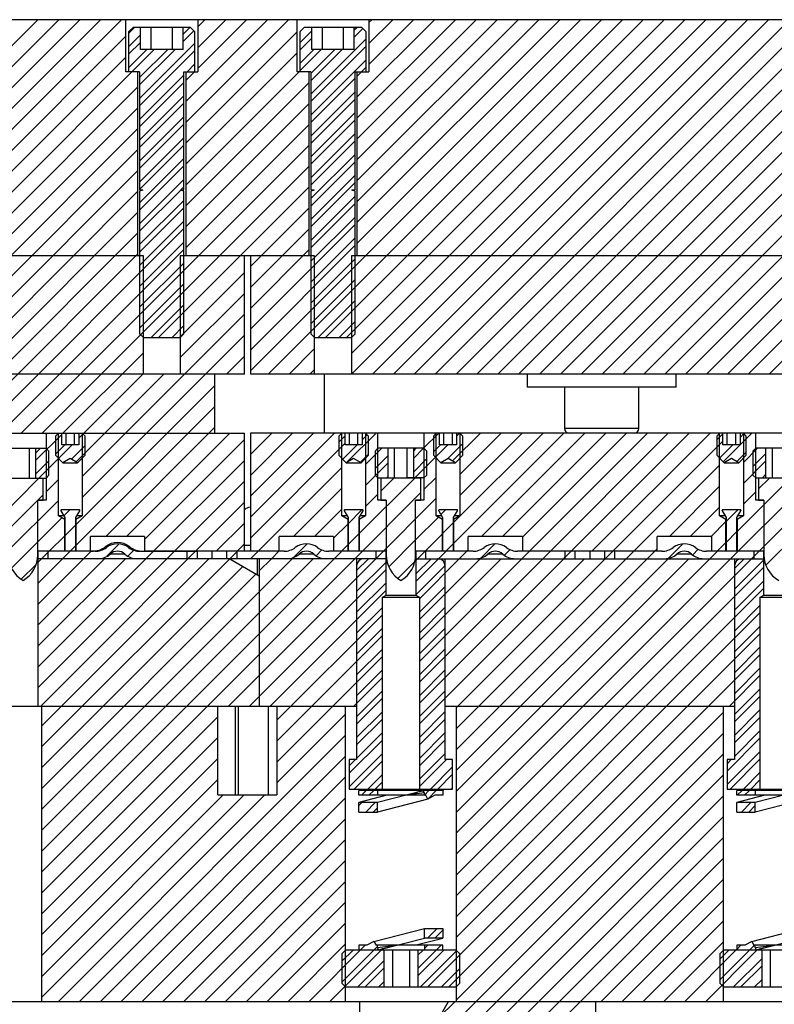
# Model space of a CAD drawing. Header units: inches. Extents: x 1694 to 2505, y -239 to -56.
# Tile 12 of 179: x 1746.59 to 1752.98, y -211.15 to -202.82. Entities that reach past the tile are written whole.
import ezdxf

# ---------------------------------------------------------------- set-up
doc = ezdxf.new("R2010")
doc.units = ezdxf.units.IN
doc.header["$LTSCALE"] = 0.5
doc.header["$MEASUREMENT"] = 0
doc.layers.add('SID-M-F', color=202, linetype='Continuous')
doc.layers.add('SID-M-S', color=105, linetype='Continuous')

msp = doc.modelspace()

# ---------------------------------------------------------------- linework, layer by layer
at = {"layer": 'SID-M-F', "linetype": 'Continuous'}
for p, q in [((1745.42359, -204.136), (1746.74258, -202.81701)), ((1745.42359, -204.31278), (1746.91936, -202.81701)), ((1745.42359, -204.48956), (1747.09614, -202.81701)), ((1745.42359, -204.66633), (1747.27291, -202.81701)), ((1745.42359, -204.84311), (1747.44969, -202.81701)), ((1747.99458, -203.50955), (1748.68713, -202.81701)), ((1747.99458, -203.68633), (1748.8639, -202.81701)), ((1748.09608, -202.87772), (1748.1568, -202.81701)), ((1748.09608, -203.0545), (1748.33357, -202.81701)), ((1748.09608, -203.23127), (1748.51035, -202.81701)), ((1748.54158, -205.79098), (1751.51555, -202.81701)), ((1748.69233, -205.81701), (1751.69233, -202.81701)), ((1749.17911, -205.50701), (1751.86911, -202.81701)), ((1749.35588, -205.50701), (1752.04588, -202.81701)), ((1749.39783, -205.64183), (1752.22266, -202.81701)), ((1749.39944, -205.81701), (1752.39944, -202.81701)), ((1749.44458, -203.47376), (1750.10134, -202.81701)), ((1749.44458, -203.65054), (1750.27812, -202.81701)), ((1749.44458, -203.82732), (1750.45489, -202.81701)), ((1749.44458, -204.00409), (1750.63167, -202.81701)), ((1749.44458, -204.18087), (1750.80845, -202.81701)), ((1749.44458, -204.35765), (1750.98522, -202.81701)), ((1749.44458, -204.53442), (1751.162, -202.81701)), ((1749.44458, -204.7112), (1751.33878, -202.81701)), ((1749.54608, -202.84193), (1749.57101, -202.81701)), ((1749.54608, -203.01871), (1749.74779, -202.81701)), ((1749.54608, -203.19549), (1749.92456, -202.81701)), ((1749.57621, -205.81701), (1752.57621, -202.81701)), ((1749.75299, -205.81701), (1752.75299, -202.81701)), ((1749.92977, -205.81701), (1752.92977, -202.81701)), ((1750.10654, -205.81701), (1753.10654, -202.81701)), ((1750.28332, -205.81701), (1753.28332, -202.81701)), ((1750.4601, -205.81701), (1753.4601, -202.81701)), ((1750.63687, -205.81701), (1753.63687, -202.81701)), ((1750.81365, -205.81701), (1753.81365, -202.81701)), ((1750.99043, -205.81701), (1753.99043, -202.81701)), ((1751.1672, -205.81701), (1754.1672, -202.81701)), ((1751.34398, -205.81701), (1754.34398, -202.81701)), ((1751.52076, -205.81701), (1754.52076, -202.81701)), ((1751.69753, -205.81701), (1754.69753, -202.81701)), ((1751.87431, -205.81701), (1754.86208, -202.82923)), ((1745.42359, -205.01989), (1747.48708, -202.95639)), ((1747.51033, -202.93314), (1747.56147, -202.88201)), ((1747.51033, -203.04742), (1747.61145, -202.9463)), ((1747.97172, -202.93959), (1748.0293, -202.88201)), ((1747.97172, -203.00209), (1748.06356, -202.91024)), ((1747.99458, -203.8631), (1748.93708, -202.9206)), ((1748.96033, -203.01163), (1749.06145, -202.91051)), ((1749.42172, -202.9038), (1749.44351, -202.88201)), ((1749.42172, -202.9663), (1749.49567, -202.89234)), ((1747.51033, -203.10992), (1747.61145, -203.0088)), ((1747.60408, -203.484), (1748.07283, -203.01525)), ((1748.96033, -203.07413), (1749.06145, -202.97301)), ((1749.05408, -203.44821), (1749.52283, -202.97946)), ((1749.05408, -203.51071), (1749.52283, -203.04196)), ((1752.05109, -205.81701), (1754.86208, -203.00601)), ((1745.42359, -205.37344), (1747.72752, -203.06951)), ((1747.51033, -203.22419), (1747.66502, -203.06951)), ((1747.60408, -203.36972), (1747.9043, -203.06951)), ((1747.60408, -203.30722), (1747.8418, -203.06951)), ((1747.60408, -203.5465), (1748.07283, -203.07775)), ((1747.99458, -204.03988), (1748.93708, -203.09738)), ((1748.96033, -203.25091), (1749.14173, -203.06951)), ((1748.96033, -203.18841), (1749.07923, -203.06951)), ((1749.05408, -203.33393), (1749.31851, -203.06951)), ((1749.05408, -203.27143), (1749.25601, -203.06951)), ((1745.42359, -205.19666), (1747.48708, -203.13317)), ((1748.00785, -203.25701), (1748.07283, -203.19202)), ((1749.05408, -203.62499), (1749.52283, -203.15624)), ((1752.22786, -205.81701), (1754.86208, -203.18279)), ((1747.60408, -203.66077), (1747.97908, -203.28577)), ((1747.99458, -203.33277), (1748.07283, -203.25452)), ((1747.99458, -204.21666), (1748.95423, -203.25701)), ((1749.44458, -203.29699), (1749.52283, -203.21874)), ((1752.40464, -205.81701), (1754.96358, -203.25806)), ((1747.60408, -203.72327), (1747.97908, -203.34827)), ((1747.99458, -204.39343), (1749.03858, -203.34943)), ((1749.05408, -203.68749), (1749.42908, -203.31249)), ((1745.42359, -205.55022), (1747.58858, -203.38522)), ((1747.60408, -203.83755), (1747.97908, -203.46255)), ((1749.05408, -203.80176), (1749.42908, -203.42676)), ((1752.58142, -205.81701), (1754.96358, -203.43484)), ((1747.60408, -203.90005), (1747.97908, -203.52505)), ((1747.99458, -204.57021), (1749.03858, -203.52621)), ((1749.05408, -203.86426), (1749.42908, -203.48926)), ((1745.42359, -205.72699), (1747.58858, -203.562)), ((1749.05408, -203.97854), (1749.42908, -203.60354)), ((1752.75819, -205.81701), (1754.96358, -203.61162)), ((1747.60408, -204.01433), (1747.97908, -203.63933)), ((1747.60408, -204.07683), (1747.97908, -203.70183)), ((1747.99458, -204.74699), (1749.03858, -203.70299)), ((1749.05408, -204.04104), (1749.42908, -203.66604)), ((1745.51035, -205.81701), (1747.58858, -203.73877)), ((1749.05408, -204.15532), (1749.42908, -203.78032)), ((1752.93497, -205.81701), (1754.96358, -203.78839)), ((1746.60134, -206.31701), (1749.03858, -203.87976)), ((1747.60408, -204.1911), (1747.97908, -203.8161)), ((1747.60408, -204.2536), (1747.97908, -203.8786)), ((1749.05408, -204.21782), (1749.42908, -203.84282)), ((1745.68713, -205.81701), (1747.58858, -203.91555)), ((1749.05408, -204.33209), (1749.42908, -203.95709)), ((1747.60408, -204.36788), (1747.97908, -203.99288)), ((1749.05408, -204.39459), (1749.42908, -204.01959)), ((1745.74158, -205.93933), (1747.58858, -204.09233)), ((1746.77812, -206.31701), (1749.03858, -204.05654)), ((1747.60408, -204.43038), (1747.97908, -204.05538)), ((1747.60408, -204.54466), (1747.97908, -204.16966)), ((1749.05408, -204.50887), (1749.42908, -204.13387)), ((1749.05408, -204.57137), (1749.42908, -204.19637)), ((1745.74158, -206.1161), (1747.58858, -204.2691)), ((1747.60408, -204.60716), (1747.95224, -204.259)), ((1747.76489, -205.50701), (1749.03858, -204.23332)), ((1747.95384, -204.2574), (1747.97908, -204.23216)), ((1747.60408, -204.72143), (1747.97908, -204.34643)), ((1749.05408, -204.68565), (1749.42908, -204.31065)), ((1749.05408, -204.74815), (1749.42908, -204.37315)), ((1745.74158, -206.29288), (1747.58858, -204.44588)), ((1747.60408, -204.78393), (1747.97908, -204.40893)), ((1748.54158, -204.90709), (1749.03858, -204.41009)), ((1747.60408, -204.89821), (1747.97908, -204.52321)), ((1749.05408, -204.86242), (1749.42908, -204.48742)), ((1745.51708, -206.69416), (1747.58858, -204.62266)), ((1746.24779, -206.31701), (1747.97908, -204.58571)), ((1748.54158, -205.43742), (1749.42908, -204.54992)), ((1748.54158, -205.08387), (1749.03858, -204.58687)), ((1747.60408, -205.07499), (1747.97908, -204.69999)), ((1749.05408, -205.0392), (1749.42908, -204.6642)), ((1746.42456, -206.31701), (1747.97908, -204.76249)), ((1748.54158, -205.6142), (1749.42908, -204.7267)), ((1748.54158, -205.26065), (1749.03858, -204.76365)), ((1745.51708, -206.87093), (1747.58858, -204.79943)), ((1747.60408, -205.25176), (1747.97908, -204.87676)), ((1749.05408, -205.21598), (1749.42908, -204.84098)), ((1747.94167, -205.50701), (1748.49158, -204.95709)), ((1749.05408, -205.39275), (1749.42908, -205.01775)), ((1747.60408, -205.42854), (1747.97908, -205.05354)), ((1747.94783, -205.67762), (1748.49158, -205.13387)), ((1749.11661, -205.50701), (1749.42908, -205.19453)), ((1747.70239, -205.50701), (1747.97908, -205.23032)), ((1747.11708, -206.68515), (1748.49158, -205.31065)), ((1749.29338, -205.50701), (1749.42908, -205.37131)), ((1747.87917, -205.50701), (1747.97908, -205.40709)), ((1747.11708, -206.86192), (1748.49158, -205.48742)), ((1748.86911, -205.81701), (1749.08533, -205.60078)), ((1746.95489, -206.31701), (1747.63533, -205.63657)), ((1748.33878, -205.81701), (1748.49158, -205.6642)), ((1749.04588, -205.81701), (1749.08533, -205.77756)), ((1747.066, -206.55945), (1747.80845, -205.81701)), ((1747.08875, -206.35992), (1747.63533, -205.81334)), ((1747.06346, -207.09233), (1748.24158, -205.9142)), ((1747.06346, -207.2691), (1748.24158, -206.09098)), ((1747.31733, -207.19201), (1748.24158, -206.26775)), ((1746.72484, -206.54706), (1746.94441, -206.32749)), ((1747.49411, -207.19201), (1748.36911, -206.31701)), ((1747.64658, -207.21631), (1748.49158, -206.37131)), ((1748.54158, -206.32131), (1748.54588, -206.31701)), ((1748.54158, -206.49808), (1748.72266, -206.31701)), ((1748.54158, -206.67486), (1748.89944, -206.31701)), ((1748.54158, -206.85164), (1749.07621, -206.31701)), ((1748.54158, -207.02841), (1749.25299, -206.31701)), ((1749.29158, -206.39269), (1749.34441, -206.33986)), ((1749.35991, -206.56364), (1749.60654, -206.31701)), ((1749.48875, -206.3723), (1749.53056, -206.33049)), ((1750.01188, -206.442), (1750.13687, -206.31701)), ((1750.25458, -206.55286), (1750.49043, -206.31701)), ((1750.26346, -207.07431), (1751.02076, -206.31701)), ((1750.26346, -207.25108), (1751.19753, -206.31701)), ((1750.28875, -206.34191), (1750.31365, -206.31701)), ((1750.31708, -206.66713), (1750.6672, -206.31701)), ((1750.31708, -206.8439), (1750.84398, -206.31701)), ((1750.49931, -207.19201), (1751.37431, -206.31701)), ((1750.67609, -207.19201), (1751.55109, -206.31701)), ((1750.84165, -207.38), (1751.90464, -206.31701)), ((1750.84658, -207.19829), (1751.72786, -206.31701)), ((1751.01843, -207.38), (1752.08142, -206.31701)), ((1751.20713, -207.36807), (1752.25819, -206.31701)), ((1751.43497, -207.31701), (1752.43497, -206.31701)), ((1752.49158, -206.37467), (1752.54441, -206.32184)), ((1752.5463, -206.55923), (1752.78852, -206.31701)), ((1752.68875, -206.35428), (1752.72155, -206.32148)), ((1746.72484, -206.48456), (1746.76239, -206.44701)), ((1746.89158, -206.49459), (1746.97075, -206.41543)), ((1746.91788, -206.5308), (1747.03325, -206.41543)), ((1747.02638, -206.53658), (1747.14158, -206.42137)), ((1748.54158, -207.20519), (1749.34441, -206.40236)), ((1749.32406, -206.53699), (1749.44562, -206.41543)), ((1749.51708, -206.58324), (1749.65532, -206.44501)), ((1749.92484, -206.52904), (1750.00887, -206.44501)), ((1749.92484, -206.46654), (1749.94637, -206.44501)), ((1749.93565, -206.69501), (1750.21523, -206.41543)), ((1750.09158, -206.47657), (1750.15273, -206.41543)), ((1750.2105, -206.53443), (1750.34158, -206.40335)), ((1750.28533, -208.64342), (1752.54441, -206.38434)), ((1752.51505, -206.52798), (1752.6276, -206.41543)), ((1752.71708, -206.56522), (1752.8373, -206.44501)), ((1746.26346, -207.18522), (1746.91608, -206.53259)), ((1749.47385, -206.56398), (1749.54158, -206.49624)), ((1749.59783, -206.61677), (1749.70833, -206.50627)), ((1749.92484, -206.64332), (1750.03533, -206.53282)), ((1752.66242, -206.55739), (1752.74158, -206.47822)), ((1752.79783, -206.59875), (1752.90833, -206.48825)), ((1746.72484, -206.66134), (1746.83533, -206.55084)), ((1747.72266, -207.31701), (1748.49158, -206.54808)), ((1748.54355, -207.38), (1749.31608, -206.60747)), ((1749.51708, -206.76002), (1749.70833, -206.56877)), ((1751.72553, -207.38), (1752.51608, -206.58945)), ((1752.71708, -206.742), (1752.90833, -206.55075)), ((1746.81188, -206.81357), (1746.91608, -206.70937)), ((1749.46346, -207.1672), (1749.93365, -206.69701)), ((1749.64658, -206.8073), (1749.75687, -206.69701)), ((1749.69637, -206.69501), (1749.70833, -206.68305)), ((1750.01188, -206.79555), (1750.11608, -206.69135)), ((1752.66346, -207.14918), (1753.11563, -206.69701)), ((1752.84658, -206.78928), (1752.93886, -206.69701)), ((1752.87836, -206.69501), (1752.90833, -206.66503)), ((1747.89944, -207.31701), (1748.49158, -206.72486)), ((1748.90832, -207.19201), (1749.31608, -206.78424)), ((1752.0903, -207.19201), (1752.51608, -206.76622)), ((1746.24546, -207.38), (1746.78658, -206.83887)), ((1749.42744, -207.38), (1749.98658, -206.82085)), ((1749.51708, -206.9368), (1749.62128, -206.8326)), ((1749.60713, -207.37708), (1750.11608, -206.86813)), ((1752.60942, -207.38), (1753.18658, -206.80283)), ((1752.71708, -206.91878), (1752.82128, -206.81458)), ((1752.80713, -207.35906), (1753.31608, -206.85011)), ((1746.48522, -207.31701), (1746.91608, -206.88615)), ((1746.76322, -208.63), (1748.49158, -206.90164)), ((1749.0851, -207.19201), (1749.31608, -206.96102)), ((1752.26708, -207.19201), (1752.51608, -206.943)), ((1746.51917, -207.45984), (1746.94519, -207.03381)), ((1746.9616, -207.01741), (1747.012, -206.96701)), ((1749.37008, -207.0838), (1749.48687, -206.96701)), ((1749.94158, -207.2194), (1750.13377, -207.02722)), ((1750.155, -207.00598), (1750.19398, -206.96701)), ((1752.57008, -207.06578), (1752.66886, -206.96701)), ((1752.90771, -207.43526), (1753.32235, -207.02062)), ((1746.97008, -207.1857), (1747.06308, -207.0927)), ((1748.25299, -207.31701), (1748.49158, -207.07841)), ((1749.24658, -207.2073), (1749.36971, -207.08417)), ((1750.17008, -207.16768), (1750.26308, -207.07468)), ((1752.44386, -207.19201), (1752.56971, -207.06615)), ((1746.83878, -207.31701), (1746.96971, -207.18608)), ((1749.37008, -207.26057), (1749.46308, -207.16757)), ((1749.94258, -207.39518), (1750.16971, -207.16806)), ((1752.57008, -207.24255), (1752.66308, -207.14955)), ((1747.01555, -207.31701), (1747.06308, -207.26948)), ((1747.32636, -207.35976), (1747.43137, -207.25474)), ((1748.36678, -207.38), (1748.49158, -207.25519)), ((1748.90886, -207.36825), (1749.02243, -207.25468)), ((1749.25066, -207.38), (1749.36971, -207.26095)), ((1749.71344, -207.44755), (1749.94158, -207.2194)), ((1750.13454, -207.38), (1750.26308, -207.25146)), ((1750.49545, -207.37265), (1750.61342, -207.25468)), ((1751.90231, -207.38), (1751.98658, -207.29572)), ((1752.08297, -207.37611), (1752.20441, -207.25468)), ((1752.43264, -207.38), (1752.56971, -207.24293)), ((1746.74258, -207.4132), (1746.83878, -207.31701)), ((1746.74258, -207.58998), (1747.01555, -207.31701)), ((1746.74258, -207.76675), (1747.19233, -207.31701)), ((1746.74258, -208.29708), (1747.72266, -207.31701)), ((1746.74258, -208.47386), (1747.89944, -207.31701)), ((1746.74258, -207.94353), (1747.30612, -207.38)), ((1746.74258, -208.12031), (1747.48289, -207.38)), ((1746.77283, -208.79716), (1748.19, -207.38)), ((1746.77283, -209.50427), (1748.89711, -207.38)), ((1746.77283, -209.68105), (1749.07388, -207.38)), ((1746.77283, -209.85782), (1749.25066, -207.38)), ((1746.77283, -210.0346), (1749.42744, -207.38)), ((1746.77283, -208.97394), (1748.36671, -207.38007)), ((1747.50433, -207.35856), (1747.5545, -207.30839)), ((1748.35421, -208.63), (1749.60421, -207.38)), ((1748.61658, -207.48374), (1748.72033, -207.38)), ((1748.72033, -207.38), (1748.78658, -207.31374)), ((1749.0988, -207.35508), (1749.14818, -207.3057)), ((1749.44158, -207.48013), (1749.54171, -207.38)), ((1749.60421, -207.38), (1749.60713, -207.37708)), ((1749.94258, -207.50946), (1750.07204, -207.38)), ((1749.94258, -207.57196), (1750.13405, -207.38049)), ((1749.97283, -207.71848), (1750.31132, -207.38)), ((1749.97283, -207.89526), (1750.4881, -207.38)), ((1749.97283, -208.07204), (1750.66487, -207.38)), ((1749.97283, -208.24881), (1750.84165, -207.38)), ((1749.97283, -208.42559), (1751.01843, -207.38)), ((1749.97283, -208.60237), (1751.1952, -207.38)), ((1749.97283, -208.77914), (1751.37198, -207.38)), ((1750.28533, -208.8202), (1751.72553, -207.38)), ((1750.28533, -208.99697), (1751.90231, -207.38)), ((1750.28533, -209.17375), (1752.07909, -207.38)), ((1750.28533, -209.35053), (1752.25586, -207.38)), ((1750.28533, -209.5273), (1752.43264, -207.38)), ((1750.28533, -209.70408), (1752.60942, -207.38)), ((1750.28533, -209.88086), (1752.78619, -207.38)), ((1750.31132, -207.38), (1750.38658, -207.30473)), ((1750.6936, -207.35127), (1750.74186, -207.30301)), ((1751.1952, -207.38), (1751.20713, -207.36807)), ((1752.2884, -207.34746), (1752.33554, -207.30032)), ((1752.64158, -207.46211), (1752.72369, -207.38)), ((1752.78619, -207.38), (1752.80713, -207.35906)), ((1746.60199, -207.55379), (1746.72787, -207.42791)), ((1746.77283, -209.15072), (1748.47878, -207.44477)), ((1749.44158, -207.6569), (1749.69058, -207.4079)), ((1749.79139, -207.54637), (1749.93447, -207.4033)), ((1749.94258, -207.68623), (1750.19111, -207.43771)), ((1750.28533, -210.05763), (1752.89058, -207.45238)), ((1752.64158, -207.63888), (1752.89058, -207.38988)), ((1746.77283, -209.32749), (1748.59085, -207.50948)), ((1748.53099, -208.63), (1749.69058, -207.4704)), ((1749.44158, -207.83368), (1749.69058, -207.58468)), ((1749.97283, -207.83276), (1750.19158, -207.61401)), ((1750.28533, -210.23441), (1752.89058, -207.62916)), ((1752.64158, -207.81566), (1752.89058, -207.56666)), ((1748.70777, -208.63), (1749.69058, -207.64718)), ((1749.44158, -208.01046), (1749.66033, -207.79171)), ((1749.97283, -208.00954), (1750.19158, -207.79079)), ((1752.64158, -207.99244), (1752.86033, -207.77369)), ((1748.76658, -208.74796), (1749.66033, -207.85421)), ((1750.28533, -210.41119), (1752.86033, -207.83619)), ((1752.64158, -208.16921), (1752.86033, -207.95046)), ((1748.76658, -208.92473), (1749.66033, -208.03098)), ((1749.44158, -208.18723), (1749.66033, -207.96848)), ((1749.97283, -208.18631), (1750.19158, -207.96756)), ((1750.28533, -210.58796), (1752.86033, -208.01296)), ((1752.64158, -208.34599), (1752.86033, -208.12724)), ((1748.76658, -209.10151), (1749.66033, -208.20776)), ((1749.44158, -208.36401), (1749.66033, -208.14526)), ((1749.97283, -208.36309), (1750.19158, -208.14434)), ((1750.04508, -211.005), (1752.86033, -208.18974)), ((1749.44158, -208.54079), (1749.66033, -208.32204)), ((1749.97283, -208.53987), (1750.19158, -208.32112)), ((1752.59685, -208.63), (1752.86033, -208.36652)), ((1752.64158, -208.52277), (1752.86033, -208.30402)), ((1749.41487, -208.63), (1749.66033, -208.38454)), ((1749.44158, -208.71756), (1749.66033, -208.49881)), ((1749.97283, -208.71664), (1750.19158, -208.49789)), ((1752.64158, -208.69954), (1752.86033, -208.48079)), ((1752.64158, -208.76204), (1752.86033, -208.54329)), ((1749.44158, -208.78006), (1749.66033, -208.56131)), ((1748.76658, -209.27829), (1749.34783, -208.69704)), ((1749.44158, -208.89434), (1749.66033, -208.67559)), ((1749.97283, -208.89342), (1750.19158, -208.67467)), ((1750.22185, -211.005), (1752.54783, -208.67902)), ((1752.64158, -208.87632), (1752.86033, -208.65757)), ((1746.77283, -210.21138), (1748.26658, -208.71763)), ((1749.44158, -208.95684), (1749.66033, -208.73809)), ((1749.97283, -208.95592), (1750.19158, -208.73717)), ((1752.64158, -208.93882), (1752.86033, -208.72007)), ((1747.09165, -211.13), (1749.34783, -208.87381)), ((1749.44158, -209.07112), (1749.66033, -208.85237)), ((1749.97283, -209.0702), (1750.19158, -208.85145)), ((1750.28533, -211.11829), (1752.54783, -208.85579)), ((1752.64158, -209.0531), (1752.86033, -208.83435)), ((1746.77283, -210.38815), (1748.26658, -208.8944)), ((1749.37908, -209.19612), (1749.66033, -208.91487)), ((1749.97283, -209.1327), (1750.19158, -208.91395)), ((1752.57908, -209.1781), (1752.86033, -208.89685)), ((1749.37908, -209.31039), (1749.66033, -209.02914)), ((1749.89717, -211.68323), (1752.54783, -209.03257)), ((1749.97283, -209.24697), (1750.19158, -209.02822)), ((1752.57908, -209.29237), (1752.86033, -209.01112)), ((1746.77283, -210.56493), (1748.26658, -209.07118)), ((1747.26843, -211.13), (1749.34783, -209.05059)), ((1749.37908, -209.13362), (1749.4327, -209.08)), ((1749.42198, -209.33), (1749.66033, -209.09164)), ((1749.97283, -209.30947), (1750.20231, -209.08)), ((1752.57908, -209.1156), (1752.61468, -209.08)), ((1752.60396, -209.33), (1752.86033, -209.07362)), ((1749.53626, -209.33), (1749.66033, -209.20592)), ((1749.65569, -212.10149), (1752.54783, -209.20935)), ((1750.06659, -209.33), (1750.25408, -209.1425)), ((1750.12909, -209.33), (1750.25408, -209.205)), ((1752.71824, -209.33), (1752.86033, -209.1879)), ((1746.77283, -210.74171), (1748.26658, -209.24796)), ((1747.4452, -211.13), (1749.34783, -209.22737)), ((1749.59876, -209.33), (1749.66033, -209.26842)), ((1752.78074, -209.33), (1752.86033, -209.2504)), ((1746.77283, -210.91848), (1748.31132, -209.38)), ((1746.77283, -211.09526), (1748.4881, -209.38)), ((1746.91487, -211.13), (1748.66487, -209.38)), ((1749.48326, -209.383), (1749.52376, -209.3425)), ((1749.54576, -209.383), (1749.58626, -209.3425)), ((1750.01533, -209.38125), (1750.05409, -209.3425)), ((1750.044, -209.41508), (1750.11659, -209.3425)), ((1750.24336, -209.33), (1750.25408, -209.31928)), ((1752.66524, -209.383), (1752.70574, -209.3425)), ((1752.72774, -209.383), (1752.76824, -209.3425)), ((1747.62198, -211.13), (1749.34783, -209.40414)), ((1749.46033, -209.46842), (1749.48501, -209.44375)), ((1749.46658, -212.46737), (1752.54783, -209.38612)), ((1749.51828, -209.52475), (1749.59928, -209.44375)), ((1752.66033, -209.4504), (1752.66699, -209.44375)), ((1752.70026, -209.52475), (1752.78126, -209.44375)), ((1749.58078, -209.52475), (1749.61783, -209.4877)), ((1752.76276, -209.52475), (1752.81783, -209.46968)), ((1747.79876, -211.13), (1749.34783, -209.58092)), ((1749.46658, -212.64415), (1752.54783, -209.5629)), ((1747.97553, -211.13), (1749.34783, -209.7577)), ((1749.46658, -212.82093), (1752.54783, -209.73968)), ((1748.15231, -211.13), (1749.34783, -209.93447)), ((1749.46658, -212.9977), (1752.54783, -209.91645)), ((1748.32909, -211.13), (1749.34783, -210.11125)), ((1751.51107, -211.13), (1752.54783, -210.09323)), ((1748.50586, -211.13), (1749.34783, -210.28803)), ((1751.68784, -211.13), (1752.54783, -210.27001)), ((1751.86462, -211.13), (1752.54783, -210.44678)), ((1748.68264, -211.13), (1749.34783, -210.4648)), ((1750.04277, -210.59125), (1750.12377, -210.51025)), ((1750.10527, -210.59125), (1750.17283, -210.52369)), ((1752.0414, -211.13), (1752.54783, -210.62356)), ((1748.85942, -211.13), (1749.34783, -210.64158)), ((1749.03619, -211.13), (1749.51419, -210.652)), ((1749.21297, -211.13), (1749.65047, -210.6925)), ((1749.31658, -210.96388), (1749.61783, -210.66263)), ((1749.31658, -210.78711), (1749.41119, -210.6925)), ((1749.96092, -210.84988), (1750.1588, -210.652)), ((1749.96092, -210.7356), (1750.00402, -210.6925)), ((1749.96092, -210.91238), (1750.1808, -210.6925)), ((1749.98258, -211.005), (1750.2902, -210.69737)), ((1750.01533, -210.68119), (1750.04452, -210.652)), ((1752.21817, -211.13), (1752.65694, -210.69123)), ((1752.39495, -211.13), (1752.83245, -210.6925)), ((1752.51658, -210.94587), (1752.81045, -210.652)), ((1752.51658, -210.76909), (1752.59317, -210.6925)), ((1752.66033, -210.68784), (1752.69617, -210.652)), ((1749.45225, -211.005), (1749.67225, -210.785)), ((1752.63423, -211.005), (1752.87225, -210.76698)), ((1749.51475, -211.005), (1749.67225, -210.8475)), ((1750.15935, -211.005), (1750.31658, -210.84777)), ((1752.69673, -211.005), (1752.87225, -210.82948)), ((1749.62902, -211.005), (1749.67225, -210.96178)), ((1752.811, -211.005), (1752.87225, -210.94376)), ((1750.13866, -211.26497), (1750.27363, -211.13))]:
    msp.add_line(p, q, dxfattribs=at)
at = {"layer": 'SID-M-S'}
for p, q in [((1749.54608, -202.81701), (1743.41808, -202.81701)), ((1747.48708, -203.25701), (1747.48708, -202.81701)), ((1748.09608, -202.81701), (1748.09608, -203.25701)), ((1748.93708, -203.25701), (1748.93708, -202.81701)), ((1749.54608, -202.81701), (1749.54608, -203.25701)), ((1763.21658, -202.81701), (1749.54608, -202.81701)), ((1747.54783, -202.88201), (1747.51033, -202.91951)), ((1747.51033, -202.91951), (1747.51033, -203.25701)), ((1748.03533, -202.88201), (1747.54783, -202.88201)), ((1747.61145, -203.06951), (1747.61145, -202.88201)), ((1747.70152, -203.06951), (1747.70152, -202.88201)), ((1747.88165, -203.06951), (1747.88165, -202.88201)), ((1747.97172, -203.06951), (1747.97172, -202.88201)), ((1748.07283, -202.91951), (1748.03533, -202.88201)), ((1748.07283, -203.25701), (1748.07283, -202.91951)), ((1748.99783, -202.88201), (1748.96033, -202.91951)), ((1748.96033, -202.91951), (1748.96033, -203.25701)), ((1749.48533, -202.88201), (1748.99783, -202.88201)), ((1749.06145, -203.06951), (1749.06145, -202.88201)), ((1749.15152, -203.06951), (1749.15152, -202.88201)), ((1749.33165, -203.06951), (1749.33165, -202.88201)), ((1749.42172, -203.06951), (1749.42172, -202.88201)), ((1749.52283, -202.91951), (1749.48533, -202.88201)), ((1749.52283, -203.25701), (1749.52283, -202.91951)), ((1747.97172, -203.06951), (1747.61145, -203.06951)), ((1749.42172, -203.06951), (1749.06145, -203.06951)), ((1747.60408, -203.25701), (1747.48708, -203.25701)), ((1747.58858, -204.81701), (1747.58858, -203.25701)), ((1747.60408, -203.25701), (1747.60408, -204.2574)), ((1747.97908, -203.25701), (1748.09608, -203.25701)), ((1747.97908, -204.2574), (1747.97908, -203.25701)), ((1747.99458, -203.25701), (1747.99458, -204.81701)), ((1749.05408, -203.25701), (1748.93708, -203.25701)), ((1749.03858, -204.81701), (1749.03858, -203.25701)), ((1749.05408, -203.25701), (1749.05408, -204.2574)), ((1749.42908, -203.25701), (1749.54608, -203.25701)), ((1749.42908, -204.2574), (1749.42908, -203.25701)), ((1749.44458, -203.25701), (1749.44458, -204.81701)), ((1747.60408, -204.2574), (1747.63087, -204.2574)), ((1747.63114, -204.25893), (1747.60408, -204.26877)), ((1747.60408, -204.26877), (1747.60408, -205.47576)), ((1747.97908, -204.26877), (1747.95203, -204.25893)), ((1747.9523, -204.2574), (1747.97908, -204.2574)), ((1747.97908, -205.47576), (1747.97908, -204.26877)), ((1749.05408, -204.2574), (1749.08087, -204.2574)), ((1749.08114, -204.25893), (1749.05408, -204.26877)), ((1749.05408, -204.26877), (1749.05408, -205.47576)), ((1749.42908, -204.26877), (1749.40203, -204.25893)), ((1749.4023, -204.2574), (1749.42908, -204.2574)), ((1749.42908, -205.47576), (1749.42908, -204.26877)), ((1747.63533, -204.81701), (1745.42359, -204.81701)), ((1747.63533, -205.81701), (1747.63533, -204.81701)), ((1747.94783, -204.81701), (1747.94783, -205.81701)), ((1749.08533, -204.81701), (1747.94783, -204.81701)), ((1748.49158, -205.81701), (1748.49158, -204.81701)), ((1748.54158, -204.81701), (1748.54158, -205.81701)), ((1749.08533, -205.81701), (1749.08533, -204.81701)), ((1749.39783, -204.81701), (1749.39783, -205.81701)), ((1755.01033, -204.81701), (1749.39783, -204.81701)), ((1747.60408, -205.47576), (1747.63533, -205.50701)), ((1747.63533, -205.50701), (1747.94783, -205.50701)), ((1747.94783, -205.50701), (1747.97908, -205.47576)), ((1749.05408, -205.47576), (1749.08533, -205.50701)), ((1749.08533, -205.50701), (1749.39783, -205.50701)), ((1749.39783, -205.50701), (1749.42908, -205.47576)), ((1748.49158, -205.81701), (1745.42359, -205.81701)), ((1748.24158, -206.31701), (1748.24158, -205.81701)), ((1749.39783, -205.81701), (1748.54158, -205.81701)), ((1749.16658, -205.81701), (1749.16658, -206.31701)), ((1759.26033, -205.81701), (1749.39783, -205.81701)), ((1750.88666, -205.81701), (1750.88666, -205.92842)), ((1752.1465, -205.92842), (1752.1465, -205.81701)), ((1752.1465, -205.92842), (1750.88666, -205.92842)), ((1751.20162, -205.92842), (1751.20162, -206.27764)), ((1751.83154, -206.27764), (1751.83154, -205.92842)), ((1751.83154, -206.27764), (1751.20162, -206.27764)), ((1745.74158, -206.31701), (1748.49158, -206.31701)), ((1746.81188, -206.31701), (1746.81188, -206.88451)), ((1746.91608, -206.31701), (1746.89158, -206.34151)), ((1746.89158, -206.34151), (1746.89158, -206.50451)), ((1746.91608, -207.01701), (1746.91608, -206.31701)), ((1746.94441, -206.41543), (1746.94441, -206.31701)), ((1746.9805, -206.41543), (1746.9805, -206.31701)), ((1747.05267, -206.41543), (1747.05267, -206.31701)), ((1747.08875, -206.31701), (1747.08875, -206.41543)), ((1747.14158, -206.34151), (1747.11708, -206.31701)), ((1747.11708, -206.31701), (1747.11708, -207.01701)), ((1747.14158, -206.50451), (1747.14158, -206.34151)), ((1748.49158, -207.31701), (1748.49158, -206.31701)), ((1749.62128, -206.31701), (1748.54158, -206.31701)), ((1748.54158, -206.31701), (1748.54158, -207.31701)), ((1749.31608, -206.31701), (1749.29158, -206.34151)), ((1749.29158, -206.34151), (1749.29158, -206.50451)), ((1749.31608, -207.01701), (1749.31608, -206.31701)), ((1749.34441, -206.41543), (1749.34441, -206.31701)), ((1749.3805, -206.41543), (1749.3805, -206.31701)), ((1749.45267, -206.41543), (1749.45267, -206.31701)), ((1749.48875, -206.31701), (1749.48875, -206.41543)), ((1749.54158, -206.34151), (1749.51708, -206.31701)), ((1749.51708, -206.31701), (1749.51708, -207.01701)), ((1749.54158, -206.50451), (1749.54158, -206.34151)), ((1749.62128, -206.88451), (1749.62128, -206.31701)), ((1752.65267, -206.31701), (1749.62128, -206.31701)), ((1750.01188, -206.31701), (1750.01188, -206.88451)), ((1750.11608, -206.31701), (1750.09158, -206.34151)), ((1750.09158, -206.34151), (1750.09158, -206.50451)), ((1750.11608, -207.01701), (1750.11608, -206.31701)), ((1750.14441, -206.41543), (1750.14441, -206.31701)), ((1750.1805, -206.41543), (1750.1805, -206.31701)), ((1750.25267, -206.41543), (1750.25267, -206.31701)), ((1750.28875, -206.31701), (1750.28875, -206.41543)), ((1750.34158, -206.34151), (1750.31708, -206.31701)), ((1750.31708, -206.31701), (1750.31708, -207.01701)), ((1750.34158, -206.50451), (1750.34158, -206.34151)), ((1752.51608, -206.31701), (1752.49158, -206.34151)), ((1752.49158, -206.34151), (1752.49158, -206.50451)), ((1752.51608, -207.01701), (1752.51608, -206.31701)), ((1752.54441, -206.41543), (1752.54441, -206.31701)), ((1752.5805, -206.41543), (1752.5805, -206.31701)), ((1752.65267, -206.41543), (1752.65267, -206.31701)), ((1753.31608, -206.31701), (1752.65267, -206.31701)), ((1752.68875, -206.31701), (1752.68875, -206.41543)), ((1752.74158, -206.34151), (1752.71708, -206.31701)), ((1752.71708, -206.31701), (1752.71708, -207.01701)), ((1752.74158, -206.50451), (1752.74158, -206.34151)), ((1752.82128, -206.88451), (1752.82128, -206.31701)), ((1746.81188, -206.44701), (1746.42128, -206.44701)), ((1746.67071, -206.69701), (1746.67071, -206.44701)), ((1746.72484, -206.69701), (1746.72484, -206.44701)), ((1746.83533, -206.47046), (1746.81188, -206.44701)), ((1747.08875, -206.41543), (1746.94441, -206.41543)), ((1749.48875, -206.41543), (1749.34441, -206.41543)), ((1749.62128, -206.44501), (1749.59783, -206.46846)), ((1749.87071, -206.44501), (1749.62128, -206.44501)), ((1749.70833, -206.69501), (1749.70833, -206.44501)), ((1749.76246, -206.69501), (1749.76246, -206.44501)), ((1749.87071, -206.69501), (1749.87071, -206.44501)), ((1750.01188, -206.44501), (1749.87071, -206.44501)), ((1749.92484, -206.69501), (1749.92484, -206.44501)), ((1750.03533, -206.46846), (1750.01188, -206.44501)), ((1750.28875, -206.41543), (1750.14441, -206.41543)), ((1752.68875, -206.41543), (1752.54441, -206.41543)), ((1752.82128, -206.44501), (1752.79783, -206.46846)), ((1753.21188, -206.44501), (1752.82128, -206.44501)), ((1752.90833, -206.69501), (1752.90833, -206.44501)), ((1752.96246, -206.69501), (1752.96246, -206.44501)), ((1746.83533, -206.67356), (1746.83533, -206.47046)), ((1746.95408, -206.56701), (1746.89158, -206.50451)), ((1747.01658, -206.53092), (1746.95408, -206.56701)), ((1747.07908, -206.56701), (1747.01658, -206.53092)), ((1747.14158, -206.50451), (1747.07908, -206.56701)), ((1749.35408, -206.56701), (1749.29158, -206.50451)), ((1749.41658, -206.53092), (1749.35408, -206.56701)), ((1749.47908, -206.56701), (1749.41658, -206.53092)), ((1749.54158, -206.50451), (1749.47908, -206.56701)), ((1749.59783, -206.46846), (1749.59783, -206.67156)), ((1750.03533, -206.67156), (1750.03533, -206.46846)), ((1750.15408, -206.56701), (1750.09158, -206.50451)), ((1750.21658, -206.53092), (1750.15408, -206.56701)), ((1750.27908, -206.56701), (1750.21658, -206.53092)), ((1750.34158, -206.50451), (1750.27908, -206.56701)), ((1752.55408, -206.56701), (1752.49158, -206.50451)), ((1752.61658, -206.53092), (1752.55408, -206.56701)), ((1752.67908, -206.56701), (1752.61658, -206.53092)), ((1752.74158, -206.50451), (1752.67908, -206.56701)), ((1752.79783, -206.46846), (1752.79783, -206.67156)), ((1746.95408, -206.56701), (1747.07908, -206.56701)), ((1749.35408, -206.56701), (1749.47908, -206.56701)), ((1750.15408, -206.56701), (1750.27908, -206.56701)), ((1752.55408, -206.56701), (1752.67908, -206.56701)), ((1746.42128, -206.69701), (1746.81188, -206.69701)), ((1746.78658, -206.88501), (1746.78658, -206.69701)), ((1746.81188, -206.69701), (1746.83533, -206.67356)), ((1749.59783, -206.67156), (1749.62128, -206.69501)), ((1749.62128, -206.69501), (1749.87071, -206.69501)), ((1749.64658, -206.69701), (1749.64658, -206.88501)), ((1749.98658, -206.69701), (1749.64658, -206.69701)), ((1750.01188, -206.69501), (1749.87071, -206.69501)), ((1749.98658, -206.88501), (1749.98658, -206.69701)), ((1750.01188, -206.69501), (1750.03533, -206.67156)), ((1752.79783, -206.67156), (1752.82128, -206.69501)), ((1752.82128, -206.69501), (1753.21188, -206.69501)), ((1752.84658, -206.69701), (1752.84658, -206.88501)), ((1753.18658, -206.69701), (1752.84658, -206.69701)), ((1746.74158, -207.34751), (1746.74158, -206.88451)), ((1746.81188, -206.88451), (1746.74158, -206.88451)), ((1746.74158, -206.88501), (1746.78658, -206.88501)), ((1749.69158, -206.88451), (1749.62128, -206.88451)), ((1749.64658, -206.88501), (1749.69158, -206.88501)), ((1749.69158, -206.88451), (1749.69158, -207.34751)), ((1749.94158, -207.34751), (1749.94158, -206.88451)), ((1750.01188, -206.88451), (1749.94158, -206.88451)), ((1749.94158, -206.88501), (1749.98658, -206.88501)), ((1752.89158, -206.88451), (1752.82128, -206.88451)), ((1752.84658, -206.88501), (1752.89158, -206.88501)), ((1752.89158, -206.88451), (1752.89158, -207.34751)), ((1746.96971, -207.04797), (1746.91608, -207.01701)), ((1746.96136, -207.01701), (1746.91608, -207.01701)), ((1746.93652, -206.97398), (1746.97008, -207.03211)), ((1747.09261, -206.96701), (1746.94055, -206.96701)), ((1746.97008, -207.03211), (1746.97008, -207.31701)), ((1747.06308, -207.03211), (1747.09664, -206.97398)), ((1747.06308, -207.31701), (1747.06308, -207.03211)), ((1747.11708, -207.01701), (1747.06346, -207.04797)), ((1747.11708, -207.01701), (1747.0718, -207.01701)), ((1749.36971, -207.04797), (1749.31608, -207.01701)), ((1749.36136, -207.01701), (1749.31608, -207.01701)), ((1749.33652, -206.97398), (1749.37008, -207.03211)), ((1749.49261, -206.96701), (1749.34055, -206.96701)), ((1749.37008, -207.03211), (1749.37008, -207.31701)), ((1749.46308, -207.03211), (1749.49664, -206.97398)), ((1749.46308, -207.31701), (1749.46308, -207.03211)), ((1749.51708, -207.01701), (1749.46346, -207.04797)), ((1749.51708, -207.01701), (1749.4718, -207.01701)), ((1750.16971, -207.04797), (1750.11608, -207.01701)), ((1750.16136, -207.01701), (1750.11608, -207.01701)), ((1750.13652, -206.97398), (1750.17008, -207.03211)), ((1750.29261, -206.96701), (1750.14055, -206.96701)), ((1750.17008, -207.03211), (1750.17008, -207.31701)), ((1750.26308, -207.03211), (1750.29664, -206.97398)), ((1750.26308, -207.31701), (1750.26308, -207.03211)), ((1750.31708, -207.01701), (1750.26346, -207.04797)), ((1750.31708, -207.01701), (1750.2718, -207.01701)), ((1752.56971, -207.04797), (1752.51608, -207.01701)), ((1752.56136, -207.01701), (1752.51608, -207.01701)), ((1752.53652, -206.97398), (1752.57008, -207.03211)), ((1752.69261, -206.96701), (1752.54055, -206.96701)), ((1752.57008, -207.03211), (1752.57008, -207.31701)), ((1752.66308, -207.03211), (1752.69664, -206.97398)), ((1752.66308, -207.31701), (1752.66308, -207.03211)), ((1752.71708, -207.01701), (1752.66346, -207.04797)), ((1752.71708, -207.01701), (1752.6718, -207.01701)), ((1746.96971, -207.31701), (1746.96971, -207.04797)), ((1746.97008, -207.04797), (1746.96971, -207.04797)), ((1747.06346, -207.04797), (1747.06308, -207.04797)), ((1747.06346, -207.04797), (1747.06346, -207.31701)), ((1749.36971, -207.31701), (1749.36971, -207.04797)), ((1749.37008, -207.04797), (1749.36971, -207.04797)), ((1749.46346, -207.04797), (1749.46308, -207.04797)), ((1749.46346, -207.04797), (1749.46346, -207.31701)), ((1750.16971, -207.31701), (1750.16971, -207.04797)), ((1750.17008, -207.04797), (1750.16971, -207.04797)), ((1750.26346, -207.04797), (1750.26308, -207.04797)), ((1750.26346, -207.04797), (1750.26346, -207.31701)), ((1752.56971, -207.31701), (1752.56971, -207.04797)), ((1752.57008, -207.04797), (1752.56971, -207.04797)), ((1752.66346, -207.04797), (1752.66308, -207.04797)), ((1752.66346, -207.04797), (1752.66346, -207.31701)), ((1747.18658, -207.31701), (1747.18658, -207.19201)), ((1747.64658, -207.19201), (1747.18658, -207.19201)), ((1747.64658, -207.19201), (1747.64658, -207.31701)), ((1749.24658, -207.19201), (1748.78658, -207.19201)), ((1748.78658, -207.31701), (1748.78658, -207.19201)), ((1749.24658, -207.19201), (1749.24658, -207.31701)), ((1750.84658, -207.19201), (1750.38658, -207.19201)), ((1750.38658, -207.31701), (1750.38658, -207.19201)), ((1750.84658, -207.19201), (1750.84658, -207.31701)), ((1752.44658, -207.19201), (1751.98658, -207.19201)), ((1751.98658, -207.31701), (1751.98658, -207.19201)), ((1752.44658, -207.19201), (1752.44658, -207.31701)), ((1747.31609, -207.27751), (1747.33383, -207.27751)), ((1747.49934, -207.27751), (1747.51707, -207.27751)), ((1748.54158, -207.26919), (1748.49158, -207.26919)), ((1749.6937, -207.38), (1746.73946, -207.38)), ((1747.22761, -207.31701), (1746.74158, -207.31701)), ((1746.74258, -207.31701), (1746.74258, -208.63)), ((1746.82603, -207.31701), (1746.82603, -207.38)), ((1747.47908, -207.34063), (1747.35408, -207.34063)), ((1747.60556, -207.31701), (1748.09058, -207.31701)), ((1748.82761, -207.31701), (1747.64658, -207.31701)), ((1748.00713, -207.38), (1748.00713, -207.31701)), ((1748.09058, -207.31701), (1748.09058, -207.38)), ((1748.21658, -207.31701), (1748.21658, -207.38)), ((1748.34258, -207.38), (1748.34258, -207.31701)), ((1748.36658, -207.38), (1748.61658, -207.52434)), ((1748.42603, -207.31701), (1748.42603, -207.38)), ((1748.60158, -207.51568), (1748.60158, -207.38)), ((1748.61658, -207.38), (1748.61658, -208.63)), ((1749.07908, -207.34063), (1748.95408, -207.34063)), ((1749.69158, -207.31701), (1749.20556, -207.31701)), ((1749.44158, -207.38), (1749.44158, -209.08)), ((1749.60713, -207.38), (1749.60713, -207.31701)), ((1749.69058, -207.68753), (1749.69058, -207.31701)), ((1749.93946, -207.38), (1752.8937, -207.38)), ((1750.42761, -207.31701), (1749.94158, -207.31701)), ((1749.94258, -207.31701), (1749.94258, -207.68753)), ((1750.02603, -207.31701), (1750.02603, -207.38)), ((1750.19158, -209.08), (1750.19158, -207.38)), ((1750.67908, -207.34063), (1750.55408, -207.34063)), ((1752.02761, -207.31701), (1750.80556, -207.31701)), ((1751.20713, -207.38), (1751.20713, -207.31701)), ((1751.29058, -207.31701), (1751.29058, -207.38)), ((1751.41658, -207.31701), (1751.41658, -207.38)), ((1751.54258, -207.38), (1751.54258, -207.31701)), ((1751.62603, -207.31701), (1751.62603, -207.38)), ((1752.27908, -207.34063), (1752.15408, -207.34063)), ((1752.89158, -207.31701), (1752.40556, -207.31701)), ((1752.64158, -207.38), (1752.64158, -209.08)), ((1752.80713, -207.38), (1752.80713, -207.31701)), ((1752.89058, -207.68753), (1752.89058, -207.31701)), ((1749.66033, -207.705), (1749.69058, -207.68753)), ((1749.66033, -209.33), (1749.66033, -207.705)), ((1749.66033, -207.705), (1749.97283, -207.705)), ((1749.69058, -207.68753), (1749.94258, -207.68753)), ((1749.94258, -207.68753), (1749.97283, -207.705)), ((1749.97283, -207.705), (1749.97283, -209.33)), ((1752.86033, -207.705), (1752.89058, -207.68753)), ((1752.86033, -207.705), (1753.17283, -207.705)), ((1752.86033, -209.33), (1752.86033, -207.705)), ((1752.89058, -207.68753), (1753.14258, -207.68753)), ((1749.44158, -208.63), (1746.49058, -208.63)), ((1746.77283, -208.63), (1746.77283, -211.13)), ((1748.26658, -209.38), (1748.26658, -208.63)), ((1748.41658, -209.38), (1748.41658, -208.63)), ((1748.44001, -209.38), (1748.44001, -208.63)), ((1748.69631, -209.38), (1748.69631, -208.63)), ((1748.76658, -208.63), (1748.76658, -209.38)), ((1749.34783, -211.13), (1749.34783, -208.63)), ((1752.64158, -208.63), (1750.19158, -208.63)), ((1750.28533, -208.63), (1750.28533, -211.13)), ((1752.54783, -211.13), (1752.54783, -208.63)), ((1749.37908, -209.08), (1749.37908, -209.33)), ((1749.44158, -209.08), (1749.37908, -209.08)), ((1750.25408, -209.08), (1750.19158, -209.08)), ((1750.25408, -209.33), (1750.25408, -209.08)), ((1752.57908, -209.08), (1752.57908, -209.33)), ((1752.64158, -209.08), (1752.57908, -209.08)), ((1748.26658, -209.38), (1748.76658, -209.38)), ((1749.37908, -209.33), (1750.25408, -209.33)), ((1749.46033, -209.383), (1749.46033, -209.3425)), ((1749.99606, -209.3425), (1749.46033, -209.3425)), ((1749.61783, -209.3425), (1749.61783, -209.383)), ((1750.00556, -209.34472), (1749.61783, -209.44375)), ((1750.01533, -209.36261), (1749.85569, -209.383)), ((1750.00556, -209.34472), (1750.00963, -209.3425)), ((1750.01533, -209.36261), (1750.00556, -209.34472)), ((1750.17854, -209.3425), (1750.00963, -209.3425)), ((1750.01533, -209.383), (1750.01533, -209.36261)), ((1750.17854, -209.3425), (1750.17283, -209.34562)), ((1750.17283, -209.34562), (1750.17283, -209.383)), ((1752.57908, -209.33), (1753.45408, -209.33)), ((1752.66033, -209.383), (1752.66033, -209.3425)), ((1753.19606, -209.3425), (1752.66033, -209.3425)), ((1752.81783, -209.3425), (1752.81783, -209.383)), ((1753.20556, -209.34472), (1752.81783, -209.44375)), ((1749.69819, -209.383), (1749.46033, -209.44375)), ((1750.02647, -209.383), (1749.46033, -209.383)), ((1749.46033, -209.52475), (1749.46033, -209.44375)), ((1749.61783, -209.44375), (1749.46033, -209.44375)), ((1750.0444, -209.4158), (1749.61783, -209.52475)), ((1749.61783, -209.52475), (1749.61783, -209.44375)), ((1750.0444, -209.4158), (1750.02647, -209.383)), ((1750.10443, -209.383), (1750.0444, -209.4158)), ((1750.17283, -209.383), (1750.10443, -209.383)), ((1752.89819, -209.383), (1752.66033, -209.44375)), ((1753.22647, -209.383), (1752.66033, -209.383)), ((1752.66033, -209.52475), (1752.66033, -209.44375)), ((1752.81783, -209.44375), (1752.66033, -209.44375)), ((1753.2444, -209.4158), (1752.81783, -209.52475)), ((1752.81783, -209.52475), (1752.81783, -209.44375)), ((1749.46033, -209.52475), (1749.61783, -209.52475)), ((1752.66033, -209.52475), (1752.81783, -209.52475)), ((1749.58877, -210.61919), (1750.01533, -210.51025)), ((1750.01533, -210.51025), (1750.17283, -210.51025)), ((1750.01533, -210.59125), (1750.01533, -210.51025)), ((1750.17283, -210.51025), (1750.17283, -210.59125)), ((1752.78877, -210.61919), (1753.21533, -210.51025)), ((1749.58877, -210.61919), (1749.52874, -210.652)), ((1749.58877, -210.61919), (1749.60669, -210.652)), ((1749.62761, -210.69027), (1750.01533, -210.59125)), ((1749.93498, -210.652), (1750.17283, -210.59125)), ((1750.17283, -210.59125), (1750.01533, -210.59125)), ((1752.78877, -210.61919), (1752.72874, -210.652)), ((1752.78877, -210.61919), (1752.80669, -210.652)), ((1752.82761, -210.69027), (1753.21533, -210.59125)), ((1749.34783, -210.6925), (1749.31658, -210.72375)), ((1750.28533, -210.6925), (1749.34783, -210.6925)), ((1749.46033, -210.68938), (1749.45463, -210.6925)), ((1749.46033, -210.652), (1749.46033, -210.68938)), ((1749.52874, -210.652), (1749.46033, -210.652)), ((1750.17283, -210.652), (1749.60669, -210.652)), ((1749.61783, -210.67238), (1749.61783, -210.652)), ((1749.61783, -210.67238), (1749.77748, -210.652)), ((1749.62761, -210.69027), (1749.61783, -210.67238)), ((1749.62354, -210.6925), (1749.62761, -210.69027)), ((1749.67225, -210.6925), (1749.67225, -211.005)), ((1749.74441, -210.6925), (1749.74441, -211.005)), ((1749.88875, -210.6925), (1749.88875, -211.005)), ((1749.96092, -210.6925), (1749.96092, -211.005)), ((1750.01533, -210.652), (1750.01533, -210.6925)), ((1750.17283, -210.6925), (1750.17283, -210.652)), ((1750.31658, -210.72375), (1750.28533, -210.6925)), ((1752.54783, -210.6925), (1752.51658, -210.72375)), ((1753.48533, -210.6925), (1752.54783, -210.6925)), ((1752.66033, -210.68938), (1752.65463, -210.6925)), ((1752.66033, -210.652), (1752.66033, -210.68938)), ((1752.72874, -210.652), (1752.66033, -210.652)), ((1753.37283, -210.652), (1752.80669, -210.652)), ((1752.81783, -210.67238), (1752.81783, -210.652)), ((1752.81783, -210.67238), (1752.97748, -210.652)), ((1752.82761, -210.69027), (1752.81783, -210.67238)), ((1752.82354, -210.6925), (1752.82761, -210.69027)), ((1752.87225, -210.6925), (1752.87225, -211.005)), ((1752.94441, -210.6925), (1752.94441, -211.005)), ((1749.31658, -210.72375), (1749.31658, -210.97375)), ((1750.31658, -210.97375), (1750.31658, -210.72375)), ((1752.51658, -210.72375), (1752.51658, -210.97375)), ((1749.31658, -210.97375), (1749.34783, -211.005)), ((1749.34783, -211.005), (1750.28533, -211.005)), ((1750.28533, -211.005), (1750.31658, -210.97375)), ((1752.51658, -210.97375), (1752.54783, -211.005)), ((1752.54783, -211.005), (1753.48533, -211.005)), ((1750.21658, -211.13), (1742.1868, -211.13)), ((1750.21658, -211.13), (1749.46658, -212.42904)), ((1749.46658, -211.13), (1749.46658, -216.63)), ((1763.21658, -211.13), (1750.21658, -211.13)), ((1751.46658, -216.63), (1751.46658, -211.13))]:
    msp.add_line(p, q, dxfattribs=at)
for centre, radius, start, end in [((1747.63087, -204.25819), 0.000787, 290, 90), ((1747.9523, -204.25819), 0.000787, 90, 250), ((1749.08087, -204.25819), 0.000787, 290, 90), ((1749.4023, -204.25819), 0.000787, 90, 250), ((1751.24099, -206.27764), 0.03937, 180, 270), ((1751.79217, -206.27764), 0.03937, 270, 0), ((1746.94055, -206.97166), 0.00465, 90, 210), ((1747.09261, -206.97166), 0.00465, 330, 90), ((1749.34055, -206.97166), 0.00465, 90, 210), ((1749.49261, -206.97166), 0.00465, 330, 90), ((1750.14055, -206.97166), 0.00465, 90, 210), ((1750.29261, -206.97166), 0.00465, 330, 90), ((1752.54055, -206.97166), 0.00465, 90, 210), ((1752.69261, -206.97166), 0.00465, 330, 90), ((1747.19761, -207.11953), 0.19748, 270, 306.869898), ((1747.22761, -207.15953), 0.15748, 270, 306.869898), ((1747.41658, -207.41149), 0.16748, 53.130102, 126.869898), ((1747.41658, -207.41149), 0.15748, 53.130102, 126.869898), ((1747.60556, -207.15953), 0.15748, 233.130102, 270), ((1747.63556, -207.11953), 0.19748, 233.130102, 270), ((1748.82761, -207.15953), 0.15748, 270, 306.869898), ((1749.01658, -207.41149), 0.15748, 53.130102, 126.869898), ((1749.20556, -207.15953), 0.15748, 233.130102, 270), ((1750.42761, -207.15953), 0.15748, 270, 306.869898), ((1750.61658, -207.41149), 0.15748, 53.130102, 126.869898), ((1750.80556, -207.15953), 0.15748, 233.130102, 270), ((1752.02761, -207.15953), 0.15748, 270, 306.869898), ((1752.21658, -207.41149), 0.15748, 53.130102, 126.869898), ((1752.40556, -207.15953), 0.15748, 233.130102, 270), ((1746.74158, -207.34751), 0.25, 180, 240), ((1746.49158, -207.34751), 0.25, 300, 0), ((1747.24992, -207.22252), 0.15748, 270, 311.409622), ((1747.41658, -207.41149), 0.09449, 48.590378, 131.409622), ((1747.58324, -207.22252), 0.15748, 228.590378, 270), ((1748.84992, -207.22252), 0.15748, 270, 311.409622), ((1749.01658, -207.41149), 0.09449, 48.590378, 131.409622), ((1749.18324, -207.22252), 0.15748, 228.590378, 270), ((1749.50408, -207.4425), 0.0625, 90, 180), ((1749.94158, -207.34751), 0.25, 180, 240), ((1749.69158, -207.34751), 0.25, 300, 0), ((1750.12908, -207.4425), 0.0625, 0, 90), ((1750.44992, -207.22252), 0.15748, 270, 311.409622), ((1750.61658, -207.41149), 0.09449, 48.590378, 131.409622), ((1750.78324, -207.22252), 0.15748, 228.590378, 270), ((1752.04992, -207.22252), 0.15748, 270, 311.409622), ((1752.21658, -207.41149), 0.09449, 48.590378, 131.409622), ((1752.38324, -207.22252), 0.15748, 228.590378, 270), ((1752.70408, -207.4425), 0.0625, 90, 180), ((1753.14158, -207.34751), 0.25, 180, 240)]:
    msp.add_arc(centre, radius, start, end, dxfattribs=at)
for points, knots in [([(1748.49158, -206.96529), (1748.49346, -206.96332), (1748.50539, -206.95078), (1748.52503, -206.94506), (1748.54158, -206.94024)], [0, 0, 0, 0, 0.1573781, 1, 1, 1, 1]), ([(1749.85569, -209.383), (1749.87767, -209.37711), (1749.9216, -209.36536), (1749.97508, -209.35063), (1749.99464, -209.34517), (1750.0042, -209.3425)], [0, 0, 0, 0, 0.3386291, 0.676634, 1, 1, 1, 1]), ([(1749.77748, -210.652), (1749.75549, -210.65788), (1749.71157, -210.66964), (1749.65809, -210.68437), (1749.63853, -210.68983), (1749.62897, -210.6925)], [0, 0, 0, 0, 0.3386291, 0.676634, 1, 1, 1, 1]), ([(1752.97748, -210.652), (1752.95549, -210.65788), (1752.91157, -210.66964), (1752.85809, -210.68437), (1752.83853, -210.68983), (1752.82897, -210.6925)], [0, 0, 0, 0, 0.3386291, 0.676634, 1, 1, 1, 1])]:
    msp.add_open_spline(points, degree=3, knots=knots, dxfattribs=at)

doc.saveas('drawing.dxf')
